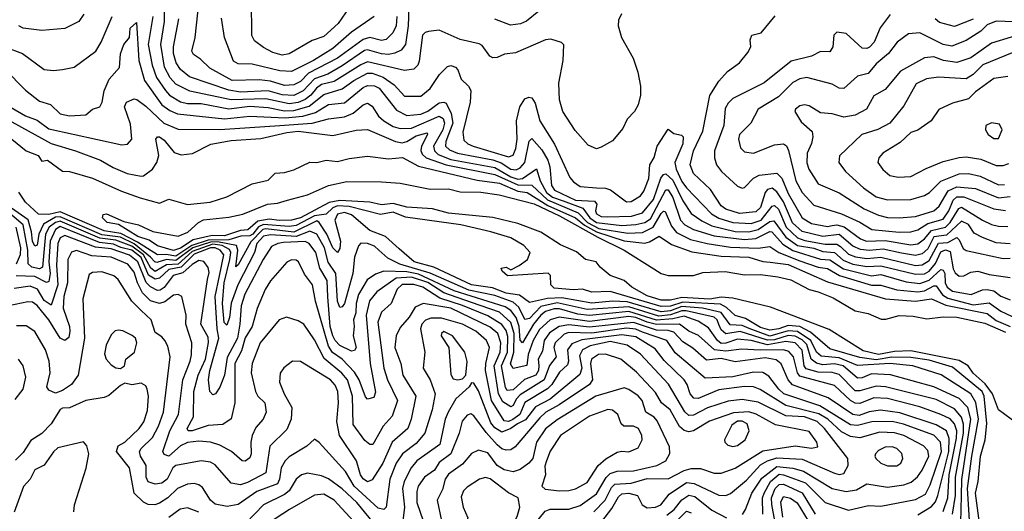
# Model space of a CAD drawing. Extents: x 1995148 to 2088947, y 769131 to 906009.
# Tile 253 of 256: x 2019659 to 2023920, y 843427 to 845552. Entities that reach past the tile are written whole.
import ezdxf

# ---------------------------------------------------------------- set-up
doc = ezdxf.new("R2010")
doc.units = 0

msp = doc.modelspace()

# ---------------------------------------------------------------- linework, layer by layer
at = {"layer": '0CON05XD'}
for points in [[(2022263, 845577), (2022250.7, 845549.3), (2022248.8, 845525), (2022264, 845475), (2022314.3, 845385), (2022334.5, 845324.5), (2022345.5, 845264.5), (2022345.5, 845225), (2022335, 845183.3), (2022319.2, 845155), (2022287.9, 845122.1), (2022269.1, 845080.9), (2022225, 845027.5), (2022175, 845000), (2022155, 844993.3), (2022119.5, 845009.5), (2022063.1, 845073.1), (2022010, 845155), (2021995.8, 845205), (2021992.1, 845277.9), (2022010.6, 845375), (2022013.3, 845443.3), (2022003.3, 845453.3), (2021957.8, 845467.8), (2021935, 845464.3), (2021805, 845408.1), (2021757.3, 845402.7), (2021725, 845388), (2021706.1, 845386.1), (2021693.4, 845393.4), (2021660, 845440), (2021647.8, 845447.8), (2021565, 845466.7), (2021475, 845507.1), (2021428.9, 845501.1), (2021413.3, 845496.7), (2021402.9, 845485), (2021387.8, 845372.2), (2021381.9, 845355), (2021365, 845338.1), (2021325, 845331.5), (2021165, 845369.2), (2021135, 845356.8), (2021020, 845285), (2020965, 845271.3), (2020943.9, 845256.1), (2020919, 845225), (2020895, 845206.4), (2020865, 845193.8), (2020825, 845187.6), (2020725, 845209.5), (2020575, 845205.2), (2020395, 845242.4), (2020335, 845273.3), (2020310.3, 845300.3), (2020286.5, 845346.5), (2020270.3, 845445), (2020286.4, 845543.6), (2020286.5, 845635)], [(2021291.1, 845565), (2021288, 845525), (2021274.5, 845495), (2021245, 845465.5), (2021225, 845462.1), (2021175, 845474.1), (2021145, 845466.4), (2021035, 845385.3), (2020909.6, 845320.4), (2020874.6, 845285), (2020845, 845270.8), (2020805, 845266.9), (2020745, 845286.2), (2020695, 845291.4), (2020579.4, 845289.4), (2020481.5, 845341.5), (2020441.5, 845381.5), (2020411.3, 845401.3), (2020404.4, 845415), (2020418.6, 845475), (2020436.2, 845635)], [(2021084.3, 845605), (2021037.8, 845535), (2020975, 845479.5), (2020925, 845461.1), (2020825, 845404.5), (2020795, 845398.5), (2020755, 845410.5), (2020715, 845432.2), (2020675, 845460), (2020663.2, 845483.2), (2020662.4, 845637.6)], [(2021342.9, 845605), (2021341, 845525), (2021328.8, 845445), (2021309.7, 845420.3), (2021283.2, 845406.7), (2021255, 845401.4), (2021225, 845403.4), (2021165, 845421.4), (2021150.9, 845419.1), (2021055, 845351.6), (2020993.1, 845316.9), (2020935, 845296.7), (2020885.9, 845244.1), (2020845, 845224.4), (2020795, 845226.3), (2020735, 845244.8), (2020615, 845238.7), (2020565, 845246.5), (2020394.8, 845304.8), (2020355, 845336.5), (2020335.9, 845365), (2020325.3, 845405), (2020325.3, 845435), (2020347.5, 845555)], [(2021905, 845588.6), (2021852, 845545), (2021826.9, 845533.1), (2021782.7, 845527.3), (2021714.6, 845554.6)], [(2019594.7, 845434.7), (2019672, 845405), (2019765, 845336), (2019805, 845332), (2019845, 845336.2), (2019895, 845346), (2019988.6, 845415), (2020012.5, 845455), (2020059.1, 845565)], [(2019936.2, 845575), (2019915, 845543.8), (2019855, 845514.2), (2019755, 845504.3), (2019674.6, 845514.6), (2019655, 845525.7)], [(2020236.1, 845565), (2020214.8, 845445), (2020232.6, 845355), (2020251.3, 845301.3), (2020289.7, 845245), (2020308.2, 845225), (2020355, 845196.5), (2020385, 845189.8), (2020445, 845189.5), (2020565, 845166.4), (2020655, 845177.2), (2020735, 845172.4), (2020805, 845157.8), (2020845, 845158.7), (2020911.9, 845178.1), (2020975, 845228.9), (2021055, 845252.5), (2021105, 845288.9), (2021165, 845320.2), (2021185, 845320.8), (2021232.7, 845302.7), (2021279.7, 845269.7), (2021325, 845220.9), (2021395, 845220.6), (2021435.3, 845254.7), (2021475.4, 845314.6), (2021510.9, 845349.1), (2021525, 845354), (2021545, 845346), (2021555.8, 845335), (2021570, 845295), (2021600.8, 845265), (2021610.8, 845245), (2021609.2, 845195), (2021576.2, 845065), (2021581.2, 845031.2), (2021598.1, 845015), (2021621.4, 845005), (2021775, 844959.4), (2021795, 844966.7), (2021806.9, 844995), (2021811.9, 845035), (2021809.7, 845115), (2021823.8, 845175), (2021845, 845209.2), (2021862.7, 845217.3), (2021875, 845214.2), (2021890.4, 845190.4), (2021910.4, 845115), (2021973.2, 845013.2), (2022040.2, 844870.2), (2022055, 844850.8), (2022085, 844830.6), (2022155, 844824.6), (2022193.8, 844823.8), (2022216.3, 844816.3), (2022285, 844764.4), (2022305, 844765.8), (2022345, 844790.6), (2022359.5, 844810.5), (2022382.1, 844865), (2022385.4, 844924.6), (2022405, 844956.7), (2022417.5, 845005), (2022465, 845078.8), (2022490.4, 845060.4), (2022522.7, 845052.7), (2022530.6, 845045), (2022528.8, 845015), (2022493.5, 844935), (2022500.5, 844905), (2022525, 844852.7), (2022545, 844824.6), (2022652.5, 844712.5), (2022685, 844693.9), (2022745, 844674.8), (2022825, 844670.4), (2022867.3, 844685), (2022915, 844745.5), (2022925, 844748.8), (2022942.3, 844732.3), (2022976.6, 844655), (2023025, 844608.8), (2023057.2, 844597.2), (2023145, 844581.8), (2023195, 844582), (2023211.4, 844571.4), (2023245, 844538), (2023276, 844526), (2023325, 844519), (2023385, 844524.8), (2023535, 844489.8), (2023565, 844492.3), (2023595, 844510.8), (2023634.9, 844585.1), (2023675, 844589), (2023715, 844609.6), (2023725, 844600.6), (2023742.5, 844562.5), (2023755, 844554.4), (2023915, 844519.6), (2023945, 844521.1)], [(2021193.8, 845565), (2021095, 845497.7), (2021015, 845427.8), (2020930, 845375), (2020835, 845327.6), (2020785, 845330.7), (2020665, 845359.2), (2020605, 845360.9), (2020585, 845371.9), (2020545.6, 845475), (2020532.1, 845557.9)], [(2023945, 844583.4), (2023885, 844587.5), (2023825, 844609.6), (2023789, 844629), (2023765, 844665.9), (2023735, 844680.3), (2023670.2, 844619.8), (2023615, 844612.6), (2023589, 844561), (2023565, 844539.8), (2023535, 844532.7), (2023475, 844542.7), (2023395, 844559.1), (2023335, 844553.4), (2023297.8, 844557.8), (2023265, 844573.3), (2023205, 844622.6), (2023135, 844615.2), (2023045, 844636.5), (2023003.1, 844673.1), (2022964, 844765), (2022935, 844807.7), (2022915, 844823.2), (2022895, 844817.1), (2022884.8, 844805.2), (2022865, 844740), (2022845, 844720.6), (2022774.4, 844714.4), (2022715, 844733.4), (2022695, 844746.7), (2022648, 844818), (2022575, 844886.9), (2022561.2, 844925), (2022574.6, 844985), (2022615, 845070), (2022646, 845224), (2022684.6, 845285.4), (2022722.6, 845327.4), (2022773.3, 845365), (2022810.5, 845409.5), (2022823.3, 845435), (2022820, 845465), (2022827.5, 845485), (2022867.5, 845495), (2022928.3, 845568.3)], [(2023425.4, 845574.6), (2023383, 845517), (2023356.8, 845455), (2023336.9, 845433.1), (2023325, 845426.7), (2023305, 845429.2), (2023235, 845492), (2023195, 845497.5), (2023182.9, 845485), (2023178, 845435), (2023165, 845413.3), (2023125, 845414.2), (2023085, 845393.5), (2022997.3, 845372.7), (2022880.9, 845279.1), (2022745, 845211.5), (2022725, 845191.4), (2022712.6, 845167.4), (2022706.2, 845095), (2022666.2, 844985), (2022665.5, 844955), (2022674.7, 844924.7), (2022695.6, 844895), (2022765, 844832.5), (2022785, 844823.8), (2022795, 844826.7), (2022834, 844866), (2022859.8, 844880.2), (2022935, 844888.5), (2022956.5, 844866.5), (2022985, 844800), (2023045.5, 844695), (2023085, 844670.9), (2023155, 844658.1), (2023175, 844661.4), (2023195.2, 844664.8), (2023227, 844657), (2023298.2, 844605), (2023324.1, 844594.1), (2023405, 844597.2), (2023515, 844578.4)], [(2023962, 845542), (2023884.8, 845545.2), (2023845, 845529.1), (2023817.6, 845502.4), (2023755, 845461.1), (2023692.5, 845437.5), (2023655, 845444.7), (2023555, 845494.2), (2023505, 845490.8), (2023455.6, 845454.4), (2023418.6, 845405), (2023365, 845361.1), (2023330.2, 845319.8), (2023285, 845306.9), (2023225, 845254.3), (2023205, 845255.8), (2023175, 845273.1), (2023065, 845302.2), (2023035, 845296.5), (2023005, 845280.8), (2022942.2, 845217.8), (2022854.3, 845165), (2022822.5, 845105), (2022773.5, 845055), (2022770, 845035), (2022778.1, 844998.1), (2022795, 844980), (2022835, 844974.4), (2022925, 845010.9), (2022965, 845015.6), (2022976.7, 845006.7), (2022986.6, 844986.6), (2023017.5, 844855), (2023045.5, 844805), (2023095, 844749.5), (2023215, 844712.2), (2023295, 844677.2), (2023346.2, 844645), (2023465, 844633.2)], [(2023785, 845553.6), (2023705, 845522.7), (2023640.1, 845540.1), (2023621.1, 845555)], [(2019595, 845338.5), (2019685, 845246.5), (2019745, 845199.4), (2019792, 845185), (2019835, 845144.4), (2019875, 845136.7), (2019945, 845140), (2019974.5, 845165.5), (2020005.4, 845174.6), (2020015.6, 845195), (2020025.5, 845244.5), (2020045.8, 845295), (2020090.8, 845345), (2020095.6, 845404.4), (2020109.5, 845445), (2020134.4, 845475), (2020137.8, 845515), (2020165, 845540), (2020174.6, 845375), (2020199.3, 845289.3), (2020273.7, 845183.7), (2020308.5, 845158.5), (2020342, 845145), (2020545, 845123), (2020655, 845134.2), (2020807.7, 845127.7), (2020885, 845135.2), (2020938.8, 845151.2), (2020995, 845184.7), (2021065, 845192.5), (2021145, 845259.1), (2021165, 845267.1), (2021195, 845265.8), (2021215.2, 845255.2), (2021290.1, 845160.1), (2021335, 845137.7), (2021395, 845143.3), (2021425, 845156.3), (2021475, 845192), (2021495, 845195.5), (2021505, 845190.6), (2021526.6, 845146.6), (2021533.4, 845105), (2021502.6, 845025), (2021502.2, 845005), (2021518.7, 844988.7), (2021554.3, 844975), (2021706.6, 844946.6), (2021742.6, 844932.6), (2021785, 844905.7), (2021807.8, 844902.2), (2021825, 844910.7), (2021845.8, 844935), (2021863.2, 845026.8), (2021875, 845038.6), (2021919.2, 844989.2), (2021944.7, 844945), (2021953.7, 844915), (2021961, 844835), (2021972.8, 844815), (2022065, 844771.7), (2022146.9, 844766.9), (2022156.2, 844755), (2022150.6, 844725), (2022155, 844712.1), (2022175, 844700.7), (2022200.9, 844699.1), (2022307, 844703), (2022355, 844717.2), (2022401.7, 844775), (2022433.1, 844866.9), (2022445, 844882.5), (2022455, 844885.5), (2022485, 844857.6), (2022528.3, 844768.3), (2022564.4, 844714.4), (2022611.7, 844681.7), (2022655, 844661.3), (2022755, 844635.9), (2022815, 844635.2), (2022855, 844645.5), (2022905, 844679.1), (2022922.2, 844682.2), (2022975, 844611.5), (2023025, 844576.1), (2023095, 844563.6), (2023135, 844549.5), (2023185, 844545.2), (2023222.4, 844512.4), (2023265, 844495.5), (2023325, 844484.5), (2023385, 844487.2), (2023535, 844451.3), (2023575, 844453.5), (2023595, 844464.8), (2023622.1, 844497.9), (2023645, 844548.6), (2023665, 844557.6), (2023685, 844550), (2023699.1, 844475), (2023707.1, 844457.1), (2023725, 844443.1), (2023745, 844444.4), (2023775, 844460.9), (2023805, 844465.4), (2023855, 844450.8), (2023945, 844437.3)], [(2024035, 845502.5), (2023865, 845450.7), (2023775, 845387.3), (2023715, 845366.2), (2023656.2, 845375), (2023615, 845390.9), (2023575, 845386.2), (2023470.7, 845329.3), (2023405, 845250), (2023355, 845222.5), (2023324.2, 845165), (2023275, 845138.8), (2023225, 845130.9), (2023175, 845144.4), (2023125, 845149.2), (2023075, 845178.8), (2023055, 845183.3), (2023035, 845178.8), (2023016.7, 845165), (2023013.3, 845155), (2023040.5, 845110.5), (2023088.5, 845068.5), (2023091.5, 845045), (2023085, 845016.7), (2023066.2, 844975), (2023065, 844932.5), (2023074.5, 844905), (2023115, 844841.9), (2023205, 844803.1), (2023313.8, 844733.8), (2023375, 844706.2), (2023415, 844696.2), (2023465, 844694.6)], [(2023985, 845421.4), (2023826.4, 845356.4), (2023785, 845314.6), (2023755, 845296.2), (2023635, 845302.9), (2023583.7, 845296.3), (2023538, 845275), (2023485, 845179.2), (2023424.3, 845105), (2023372.6, 845077.4), (2023302.9, 845055), (2023206.4, 844963.6), (2023203.8, 844935), (2023233.3, 844895), (2023310.8, 844825), (2023365, 844785.5), (2023415, 844773.2)], [(2023935, 845305.7), (2023875, 845297.1), (2023795, 845240), (2023765, 845209.5), (2023695, 845191.1), (2023637, 845163), (2023604, 845115), (2023545.4, 845074.6), (2023515, 845064.4), (2023469.8, 845020.2), (2023394, 844975), (2023377.5, 844955), (2023372.5, 844935), (2023393.7, 844903.7), (2023425, 844878.6), (2023460.3, 844870.3)], [(2019622.3, 845172.3), (2019685, 845136.2), (2019735, 845117.1), (2019785, 845080), (2020101.3, 845011.3), (2020126.2, 845013.8), (2020144.3, 845035), (2020139.5, 845099.5), (2020112.5, 845175), (2020121.1, 845195), (2020155, 845209.2), (2020166.7, 845206.7), (2020205, 845177.7), (2020282.7, 845105), (2020345, 845078.5), (2020525, 845077.7), (2020785, 845094.5), (2020925.5, 845104.5), (2020995, 845123.5), (2021065, 845131.8), (2021102.4, 845147.6), (2021145, 845184.3), (2021165, 845191.4), (2021185, 845177.5), (2021212.1, 845135), (2021234.4, 845114.4), (2021275, 845090.4), (2021305, 845080.9), (2021355, 845083.4), (2021475, 845135.2), (2021491.4, 845125), (2021498.1, 845105), (2021490.6, 845075), (2021450, 845005), (2021454.1, 844985), (2021469.7, 844969.7), (2021525, 844947.9), (2021715, 844913), (2021785, 844872.2), (2021815, 844862.4), (2021835, 844865.6), (2021895, 844907.1), (2021910.9, 844855), (2021939.5, 844805), (2021965, 844785.1), (2022011.2, 844768.8), (2022096.4, 844736.4), (2022125.8, 844695), (2022155, 844675.6), (2022265, 844662.7), (2022325, 844666.3), (2022364.6, 844675.4), (2022388.9, 844691.1), (2022455, 844815.6), (2022465, 844816.5), (2022485, 844782.5), (2022518.1, 844685), (2022537.1, 844665), (2022575, 844645.3), (2022665, 844617.2), (2022795, 844601.6), (2022845, 844605.2), (2022905, 844635.7), (2022914.3, 844634.3), (2022961.3, 844581.3), (2023004.3, 844554.3), (2023125, 844517.3), (2023165, 844514.4), (2023224.4, 844474.4), (2023345, 844445.2), (2023385, 844449.8), (2023495, 844418.8), (2023555, 844411), (2023595, 844425.9), (2023645, 844472), (2023655, 844469.2), (2023663.1, 844455), (2023664.4, 844415), (2023672.4, 844395), (2023695, 844378.4), (2023775.9, 844364.1), (2023825, 844384.6), (2023845, 844385.9), (2023875, 844379.3), (2023905, 844356.4), (2023945, 844340.5)], [(2019625, 845110.8), (2019795, 845016.7), (2019900.8, 844985), (2020009.2, 844945), (2020063.3, 844913.3), (2020125, 844887.5), (2020184.3, 844875.7), (2020195, 844877.5), (2020233.9, 844906.1), (2020252.7, 844935), (2020260.9, 844965), (2020248, 845035), (2020255, 845046), (2020265, 845045.6), (2020285, 845031.4), (2020327.8, 844977.8), (2020358, 844968), (2020406.7, 844973.3), (2020486, 845014), (2020575, 845029.3), (2020702.4, 845037.6), (2020815, 845064.8), (2020865, 845069.4), (2021015, 845051.5), (2021115, 845073.5), (2021165, 845077.3), (2021285, 845025.3), (2021315, 845019.7), (2021335, 845024.7), (2021375, 845049.8), (2021423, 845063), (2021424, 845055), (2021398.2, 845005), (2021395.8, 844985.8), (2021400.9, 844970.9), (2021418.5, 844955), (2021505, 844924.3), (2021715, 844883), (2021815, 844837.7), (2021875, 844836.1), (2021943.2, 844773.2), (2022076.3, 844716.3), (2022116.7, 844675), (2022165, 844649.6), (2022290.9, 844629.1), (2022355, 844632.4), (2022400.5, 844655), (2022435, 844713.8), (2022445, 844723.8), (2022453, 844723), (2022479.6, 844659.6), (2022501.9, 844631.9), (2022562.1, 844602.1), (2022634.5, 844584.5), (2022735, 844569), (2022855, 844564.3), (2022905, 844570.9), (2022944.8, 844544.8), (2023035, 844509.8), (2023115, 844482.4), (2023155, 844476.1), (2023206.2, 844446.2), (2023345, 844404.3), (2023385, 844403.7), (2023454.4, 844384.4), (2023545, 844375.2), (2023575, 844379.3), (2023615, 844401.9), (2023625, 844400.8), (2023652.5, 844362.5), (2023675, 844347.8), (2023785, 844319.7), (2023855, 844327.5), (2023905, 844291.2), (2024025, 844236.2)], [(2023875, 845038), (2023895, 845038.8), (2023910.8, 845075), (2023899.5, 845099.5), (2023865, 845106), (2023840, 845095), (2023838, 845075), (2023850, 845055), (2023875, 845038)], [(2019625, 845035.7), (2019687.5, 844985), (2019740, 844965), (2019755, 844940), (2019780, 844945), (2019845, 844897.5), (2019875, 844896.2), (2019975, 844866.9), (2020100.3, 844810.3), (2020181.1, 844781.1), (2020265, 844758), (2020305, 844775.6), (2020385, 844752.7), (2020483.4, 844763.4), (2020555, 844785.4), (2020665, 844841.9), (2020735, 844858.6), (2020765, 844888.6), (2020805, 844890.8), (2020845, 844902), (2020915, 844936.2), (2020945, 844934), (2020985, 844944), (2021035, 844938.6), (2021085, 844952), (2021165, 844961.4), (2021255, 844950.6), (2021315.5, 844955.5), (2021385, 844918.2), (2021638.5, 844858.5), (2021735, 844845.2), (2021815, 844811), (2021855, 844804.4), (2021945, 844748.9), (2022065, 844695.7), (2022103.9, 844663.9), (2022155, 844634.2), (2022275, 844595.6), (2022365, 844586), (2022385, 844591.2), (2022426.2, 844616.2), (2022480, 844580), (2022567.6, 844547.6), (2022695, 844530), (2022815, 844524.7), (2022875, 844506), (2022906, 844504), (2022985, 844493.3), (2023155, 844418.7), (2023405.6, 844345.6), (2023535, 844335.7), (2023605, 844344.7), (2023667.1, 844317.1), (2023845, 844282.3), (2023885, 844252.1), (2023944.9, 844224.9)], [(2023460.3, 844870.3), (2023515, 844873.3), (2023581.1, 844908.9), (2023655, 844938.8), (2023725, 844956.2), (2023755, 844959.1), (2023818.8, 844948.8), (2023885, 844921.2), (2023915, 844920.8), (2023939.6, 844930.4)], [(2023415, 844773.2), (2023515, 844774.6), (2023575, 844791.8), (2023595.8, 844804.2), (2023645.7, 844854.3), (2023724.2, 844885.8), (2023765, 844887.2), (2023815, 844876), (2023895, 844838.2), (2023920.5, 844839.5)], [(2023977.5, 843805), (2023894.7, 843864.7), (2023869, 843935), (2023837.1, 843977.1), (2023785, 844024), (2023762.9, 844055), (2023725, 844079.1), (2023515, 844120.5), (2023445, 844116.9), (2023375, 844105.2), (2023309.8, 844119.8), (2023162.6, 844212.6), (2022908.8, 844308.8), (2022745, 844347.4), (2022695, 844352.3), (2022645, 844344.4), (2022525, 844350.5), (2022475, 844338.7), (2022435, 844339.7), (2022375, 844357.8), (2022308.2, 844395), (2022275, 844424.1), (2022215, 844445.8), (2022171.7, 844481.7), (2022153.3, 844505), (2022107.1, 844515), (2022069, 844549), (2021998.8, 844578.8), (2021915, 844633.2), (2021815, 844671), (2021706.1, 844696.1), (2021515, 844716), (2021445, 844733.7), (2021335, 844741), (2021275, 844756.7), (2021225, 844751.1), (2021175, 844762.9), (2021045, 844769.8), (2020999, 844761), (2020874.3, 844695), (2020835, 844685.7), (2020783.3, 844683.3), (2020739.4, 844689.4), (2020689.1, 844680.9), (2020646.8, 844643.2), (2020615, 844640.5), (2020545, 844617.9), (2020491.7, 844618.3), (2020410.4, 844599.6), (2020355, 844564.5), (2020325, 844553.8), (2020255, 844574.7), (2020219.1, 844599.1), (2020171.1, 844615), (2020087.1, 844667.1), (2020037.5, 844675), (2020017.5, 844695), (2020020.7, 844709.3), (2020035, 844712.5), (2020109.7, 844679.7), (2020173.3, 844665), (2020235, 844636.7), (2020345, 844615.4), (2020386.8, 844633.2), (2020432.9, 844675), (2020455, 844687.1), (2020565, 844697.9), (2020625, 844710.5), (2020731.2, 844755), (2020775, 844759.3), (2020818, 844772), (2020905, 844794.6), (2020996, 844835), (2021075, 844852.4), (2021225, 844851.4), (2021305.3, 844844.7), (2021435, 844818.6), (2021515, 844820.2), (2021565, 844807.5), (2021655, 844806.5), (2021733.8, 844795), (2021885, 844755.7), (2021995, 844704.5), (2022161.1, 844611.1), (2022275, 844554.8), (2022403.1, 844475), (2022435.7, 844455), (2022465, 844446.7), (2022575, 844446.7), (2022615, 844458.5), (2022712.7, 844462.7), (2022795, 844449), (2022865, 844450.4), (2022940.2, 844440.2), (2022996.6, 844426.6), (2023075, 844385.6), (2023115, 844376), (2023178.8, 844348.8), (2023275, 844293.3), (2023331.3, 844281.3), (2023387, 844257), (2023407, 844257), (2023465, 844273.1), (2023525, 844270.6), (2023585, 844258.6), (2023655, 844267.3), (2023713.9, 844266.1), (2023835, 844240.3), (2023925, 844201.6)], [(2023465, 844694.6), (2023535, 844701.3), (2023615, 844725.4), (2023638.5, 844745), (2023677.5, 844812.5), (2023715, 844828.6), (2023795, 844822.6), (2023895, 844781.7), (2023945, 844787.4)], [(2023812.6, 843375), (2023795.2, 843505), (2023806.5, 843555), (2023816.4, 843665), (2023836.6, 843735), (2023843.9, 843806.1), (2023832.3, 843925), (2023824.3, 843945), (2023695, 844050), (2023595, 844079.9), (2023515, 844091.5), (2023432.7, 844092.7), (2023365, 844081), (2023295, 844092), (2023165, 844128.9), (2023080.6, 844200.6), (2023035, 844226), (2022985, 844230.1), (2022943.5, 844215), (2022905, 844209.2), (2022865, 844221.6), (2022800.2, 844260.2), (2022755, 844273.3), (2022718, 844308), (2022692.3, 844322.3), (2022529.1, 844331), (2022475, 844313.4), (2022435, 844311.9), (2022215, 844377.5), (2022135, 844374.6), (2022095, 844387.5), (2022055.4, 844384.6), (2021971.8, 844391.8), (2021958.1, 844405), (2021956, 844446), (2021946.4, 844456.4), (2021770, 844445), (2021747.5, 844465), (2021742.5, 844477.5), (2021765, 844482.5), (2021785, 844470), (2021821.2, 844488.8), (2021856, 844515), (2021868, 844545), (2021841.2, 844575), (2021785, 844608.6), (2021697.5, 844635), (2021567.5, 844665), (2021328.2, 844698.2), (2021275, 844719.1), (2021220, 844710), (2021085, 844744), (2021035, 844746.4), (2021015, 844738.7), (2020985, 844711.7), (2020935, 844703.9), (2020855, 844661.9), (2020825, 844657.1), (2020715, 844666.3), (2020693.4, 844656.6), (2020667.6, 844625), (2020655, 844618), (2020616.2, 844616.2), (2020565, 844600.6), (2020475, 844598.4), (2020403.9, 844576.1), (2020335, 844529.3), (2020292.9, 844537.1), (2020255, 844535.5), (2020169.5, 844589.5), (2020097.3, 844627.3), (2020025, 844639.2), (2019835, 844721.1), (2019785, 844710), (2019741.2, 844711.2), (2019685, 844763.5), (2019655, 844805.8)], [(2023465, 844633.2), (2023515, 844634.7), (2023545, 844642.8), (2023588.8, 844671.2), (2023655, 844689.8), (2023679.4, 844725), (2023698.2, 844771.8), (2023715, 844785.6), (2023745, 844785.6), (2023873.9, 844733.9), (2023925, 844726.6)], [(2023732, 843378), (2023734.1, 843494.1), (2023735.9, 843564.1), (2023774.5, 843824.5), (2023762.7, 843875), (2023725, 843914.1), (2023615, 843964.7), (2023426.9, 844016.9), (2023345, 844021.6), (2023305, 844004.1), (2023285, 844001.8), (2023222.7, 844055), (2023185, 844064.2), (2023135, 844060.2), (2023107.3, 844067.3), (2023083.8, 844083.8), (2023065, 844147.6), (2023045, 844167.4), (2023015, 844183.6), (2022985, 844186.2), (2022925, 844168.2), (2022895, 844166.2), (2022776.6, 844203.4), (2022715, 844194.3), (2022695, 844210.6), (2022684.9, 844234.9), (2022677.1, 844255), (2022665, 844265.6), (2022542.9, 844292.9), (2022525, 844292.8), (2022475, 844275.3), (2022425, 844270.3), (2022295, 844310.6), (2022115, 844298.9), (2021985, 844327.8), (2021915, 844311.9), (2021865, 844260.7), (2021845.8, 844255.8), (2021819.1, 844309.1), (2021795, 844330.6), (2021715, 844359.3), (2021603.3, 844383.3), (2021435, 844456), (2021304.3, 844494.3), (2021251.6, 844521.6), (2021213.3, 844555), (2021195, 844572.5), (2021165, 844584.5), (2021135, 844586), (2021125.6, 844574.4), (2021108.8, 844525), (2021100.5, 844455), (2021065.2, 844324.8), (2021055, 844310), (2021045, 844308), (2021034.8, 844334.8), (2021027, 844455), (2020993.9, 844503.9), (2020978.3, 844565), (2020944.5, 844624.5), (2020915, 844637.2), (2020855, 844614), (2020745, 844621.9), (2020715, 844616.6), (2020685.7, 844585), (2020674.8, 844545), (2020603.8, 844406.2), (2020574.1, 844325.9), (2020567.9, 844265), (2020555, 844231.2), (2020543.4, 844243.4), (2020537.1, 844325), (2020544.3, 844415), (2020568.8, 844515), (2020573.1, 844545), (2020567.7, 844557.7), (2020535.2, 844575.2), (2020495, 844581), (2020405, 844550.2), (2020345.1, 844494.9), (2020295, 844491.4), (2020245, 844463.4), (2020227.3, 844477.3), (2020195.1, 844535), (2020145, 844573.1), (2020075, 844598.7), (2020006.8, 844606.8), (2019835, 844680.4), (2019815, 844675.3), (2019787.4, 844655), (2019770.7, 844625), (2019757.9, 844482.1), (2019745.2, 844474.8), (2019711.3, 844481.3), (2019696, 844496), (2019695.1, 844555), (2019674.5, 844665), (2019555.5, 844765)], [(2023771, 843365), (2023760.8, 843525), (2023778.7, 843665), (2023808.3, 843825), (2023797.1, 843897.1), (2023774.6, 843935), (2023646.4, 844016.4), (2023524, 844055), (2023425, 844065.8), (2023285, 844056.3), (2023205, 844090.4), (2023128, 844098), (2023107.5, 844115), (2023082.5, 844165), (2023025, 844203.5), (2022985, 844207.4), (2022905, 844184), (2022816.4, 844216.4), (2022785, 844230), (2022733.1, 844233.1), (2022695, 844286.7), (2022614.5, 844304.5), (2022525, 844312.5), (2022475, 844293.1), (2022435, 844288.6), (2022288.2, 844331.8), (2022224.8, 844335.2), (2022135, 844326.6), (2022005, 844349.7), (2021943.2, 844346.8), (2021865, 844329.6), (2021821.6, 844361.6), (2021765, 844370.2), (2021705, 844392.8), (2021613.9, 844406.1), (2021451.3, 844481.3), (2021365.6, 844505), (2021300.7, 844560.7), (2021241.9, 844615), (2021175, 844639.8), (2021095, 844708.8), (2021065, 844718.4), (2021035, 844710.8), (2021022.9, 844685), (2021047.3, 844595), (2021045, 844563.3), (2021035, 844546), (2021015, 844565.6), (2020988.1, 844625), (2020955.1, 844675.1), (2020945, 844681.7), (2020845, 844632.7), (2020725, 844647.9), (2020711.9, 844645), (2020658.9, 844591.1), (2020605, 844491.9), (2020595, 844483.8), (2020602.7, 844555), (2020598.1, 844575), (2020515, 844592), (2020485, 844589.7), (2020407.9, 844565), (2020335, 844510.7), (2020294.9, 844515.1), (2020252.9, 844502.9), (2020244.4, 844504.4), (2020225.7, 844525.7), (2020155, 844582.7), (2020095, 844611.1), (2020015, 844622.2), (2019835, 844700.2), (2019815, 844698.1), (2019762.6, 844667.4), (2019742.7, 844625), (2019735, 844577.5), (2019725, 844573.1), (2019714.1, 844595), (2019710.8, 844635), (2019696.5, 844686.5), (2019595, 844757.3)], [(2023515, 844578.4), (2023545, 844583.1), (2023575, 844604.7), (2023605, 844640.6), (2023665.8, 844654.2), (2023685.5, 844675), (2023723.7, 844736.3), (2023735, 844741.9), (2023824.8, 844684.8), (2023865, 844666.8), (2023895, 844658.9), (2023935, 844658.2)], [(2023696, 843415), (2023708.9, 843495), (2023708.4, 843575), (2023743.8, 843765), (2023744, 843804), (2023734, 843834), (2023705, 843869.4), (2023625, 843910.2), (2023405.3, 843965.3), (2023365, 843968.3), (2023295, 843947.5), (2023275, 843948), (2023205, 844018.6), (2023175, 844026.1), (2023115, 844028.5), (2023062.4, 844042.4), (2023054.2, 844055), (2023045, 844123.5), (2023014.6, 844155), (2022975, 844160.7), (2022895, 844146.6), (2022825, 844165.7), (2022765, 844171.3), (2022715, 844153.4), (2022695, 844152.6), (2022678.1, 844165), (2022639.3, 844219.3), (2022595, 844248.5), (2022535, 844270), (2022485, 844258.6), (2022415, 844253.1), (2022295, 844290.6), (2022125, 844272.4), (2022075, 844279.5), (2021995, 844301.6), (2021971.8, 844301.8), (2021935, 844290.7), (2021915, 844274.7), (2021882.2, 844235), (2021835, 844155.5), (2021825, 844166.2), (2021819.9, 844225), (2021808.1, 844265), (2021785, 844294.8), (2021760.6, 844310.6), (2021539.9, 844379.9), (2021385, 844451.1), (2021335, 844461.8), (2021234.7, 844465.3), (2021198.5, 844451.5), (2021163.3, 844426.7), (2021125.8, 844364.2), (2021115.3, 844325), (2021113.4, 844285), (2021103.1, 844255), (2021106.6, 844225), (2021101.8, 844185), (2021115.4, 844134.6), (2021107.5, 844122.5), (2021095, 844118.9), (2021045, 844143.9), (2021025, 844164.6), (2021015, 844185.5), (2021003.3, 844225), (2020993.4, 844353.4), (2020989.2, 844425), (2020958.2, 844478.2), (2020941.2, 844545), (2020911.5, 844585), (2020895, 844592.8), (2020801.4, 844588.6), (2020775.7, 844584.3), (2020749.1, 844570.9), (2020712.5, 844515), (2020634.1, 844365), (2020617.6, 844315), (2020612.6, 844235), (2020601.2, 844175), (2020557.8, 844092.2), (2020545.3, 844015), (2020525, 843963.8), (2020506, 843935), (2020495, 843930), (2020482.5, 843945), (2020476.2, 843995), (2020482, 844035), (2020521.7, 844175), (2020513.4, 844215), (2020505.5, 844354.5), (2020523.9, 844445), (2020542.7, 844535), (2020526.4, 844555), (2020505.7, 844565.7), (2020485, 844565.1), (2020415, 844537.5), (2020357.9, 844482.1), (2020305, 844472.6), (2020265, 844434.8), (2020245, 844430.8), (2020217.4, 844447.4), (2020185, 844523.2), (2020145, 844555.5), (2020096.9, 844566.9), (2020065, 844581.8), (2020005, 844588.9), (2019835, 844657.1), (2019814.1, 844645), (2019791.9, 844595), (2019786, 844505), (2019791.3, 844455), (2019785, 844420), (2019775, 844415.4), (2019725, 844441.9), (2019644.1, 844444.1)], [(2019645, 844497.1), (2019662.8, 844537.2), (2019664.5, 844565), (2019644.5, 844655)], [(2023655, 843426.4), (2023675.5, 843485), (2023680.7, 843585), (2023713.5, 843743.5), (2023714.5, 843775), (2023705, 843805.4), (2023685, 843825.9), (2023645, 843845.9), (2023555, 843878.1), (2023414.4, 843914.4), (2023355, 843917.4), (2023295, 843892.5), (2023275, 843893.9), (2023255, 843905.3), (2023185, 843970.6), (2023035, 844010.8), (2023025.2, 844025.2), (2023007.5, 844095), (2022987.8, 844117.8), (2022964.8, 844124.8), (2022863.9, 844123.9), (2022782.6, 844127.4), (2022715, 844119.2), (2022665.2, 844125.2), (2022596.8, 844186.8), (2022555.3, 844205.3), (2022515, 844235.9), (2022415, 844234.7), (2022375, 844243.6), (2022325, 844265.1), (2022295, 844269), (2022125, 844247.3), (2021994.4, 844265.6), (2021955, 844254.7), (2021907.9, 844212.1), (2021881.5, 844165), (2021859.3, 844105), (2021853.4, 844056.6), (2021795, 844044.5), (2021783.8, 844063.8), (2021797.6, 844115), (2021798.3, 844195), (2021785, 844243.5), (2021735, 844287.1), (2021615, 844329.3), (2021495, 844371.1), (2021425.1, 844415.1), (2021355, 844439.1), (2021287.7, 844435), (2021204.4, 844375.6), (2021173.1, 844336.9), (2021158.4, 844275), (2021176.1, 844065), (2021198.3, 843941.7), (2021191.4, 843918.6), (2021165, 843911.2), (2021155, 843921.2), (2021128.1, 843995), (2021108.4, 844028.4), (2021055, 844084.1), (2021013.4, 844113.5), (2020995, 844140.8), (2020938.8, 844335), (2020926.2, 844405), (2020891.7, 844451.7), (2020865.4, 844505.4), (2020855, 844512.9), (2020835.8, 844514.2), (2020815, 844504), (2020745, 844422.5), (2020722.1, 844385), (2020687.1, 844302.9), (2020665.3, 844225), (2020635, 844177.1), (2020619.5, 844120.5), (2020590.2, 844065), (2020590.5, 843895), (2020575, 843826.2), (2020538.3, 843801.7), (2020475, 843798.1), (2020405, 843774.2), (2020388.8, 843775), (2020383.8, 843785), (2020410.9, 843835), (2020412.7, 843945), (2020431.9, 844015), (2020462.9, 844085), (2020476.6, 844156.6), (2020475, 844180), (2020443.4, 844235), (2020471.7, 844428.3), (2020478.8, 844458.8), (2020475, 844481.2), (2020456.1, 844506.1), (2020435, 844510.4), (2020405, 844494.1), (2020365, 844457.7), (2020323.9, 844446.1), (2020285, 844394.2), (2020267.9, 844382.1), (2020255, 844381.6), (2020225, 844396.8), (2020206, 844416), (2020170.5, 844505), (2020133.9, 844533.9), (2020055, 844561.8), (2019987.9, 844567.9), (2019855, 844619.3), (2019835, 844608.9), (2019824.8, 844585), (2019819, 844491), (2019824.8, 844405), (2019795, 844318.2), (2019765, 844337.6), (2019736.7, 844386.7), (2019705, 844400.5), (2019635, 844390)], [(2023545, 843410.9), (2023605, 843446.9), (2023621.9, 843468.1), (2023632.9, 843495), (2023679.1, 843685), (2023681, 843741), (2023670.3, 843775), (2023625, 843800.2), (2023467.4, 843852.6), (2023384.1, 843864.1), (2023335, 843856.8), (2023291.5, 843841.5), (2023265, 843845.3), (2023157.3, 843917.3), (2023003.3, 843973.3), (2022985.3, 843995), (2022955, 844064.4), (2022932, 844082), (2022885, 844089.6), (2022755, 844072.8), (2022695, 844087.5), (2022630.5, 844080.5), (2022572.4, 844132.4), (2022528.8, 844158.8), (2022490.4, 844200.4), (2022465, 844207.6), (2022415, 844209.1), (2022315, 844243.5), (2022125, 844222.3), (2022035, 844233), (2021993.8, 844226.2), (2021952.4, 844197.6), (2021929, 844165), (2021921.5, 844118.5), (2021903.2, 844085), (2021906.4, 844056.4), (2021904.3, 844035), (2021893.2, 844015), (2021844.2, 843995.8), (2021795, 843952.3), (2021768.8, 843948.8), (2021761.4, 843961.4), (2021744.8, 844055), (2021770.4, 844115), (2021771.7, 844181.7), (2021765, 844208.5), (2021745, 844234.2), (2021685, 844271.5), (2021575, 844316.2), (2021477.6, 844347.6), (2021404.4, 844395), (2021365, 844406.7), (2021315, 844407.3), (2021293.1, 844386.9), (2021266.7, 844325), (2021225, 844288), (2021209.3, 844245), (2021235.4, 844045), (2021251.5, 843995), (2021293.6, 843905), (2021271.6, 843838.4), (2021232.7, 843795), (2021188, 843715), (2021175, 843715.6), (2021152.9, 843732.9), (2021101.7, 843801.7), (2021098.8, 843925), (2021078.1, 843995), (2021053.8, 844023.8), (2020976.7, 844086.7), (2020935, 844168.6), (2020888.6, 844235), (2020865, 844250), (2020814.3, 844265.7), (2020782, 844255), (2020700.5, 844155), (2020664.6, 844065), (2020660.8, 844025), (2020680, 843945), (2020690, 843925), (2020720, 843895), (2020725.5, 843855), (2020712.2, 843825), (2020680.8, 843789.2), (2020665.9, 843754.1), (2020659.6, 843725), (2020661.5, 843675), (2020655, 843658), (2020635, 843642.9), (2020622.5, 843645), (2020576, 843685), (2020525, 843712.9), (2020484.7, 843725.3), (2020435, 843730.5), (2020385, 843723.5), (2020355, 843709.3), (2020305, 843665.8), (2020285, 843672.1), (2020278.2, 843685), (2020309.7, 843775), (2020346.9, 843845), (2020364.6, 843995), (2020397.5, 844075), (2020402.8, 844102.8), (2020403.8, 844155), (2020378.5, 844235), (2020380, 844275), (2020361.2, 844355), (2020345, 844364), (2020325, 844361.4), (2020287.4, 844332.6), (2020265, 844325.4), (2020225, 844336.7), (2020191.4, 844371.4), (2020168.5, 844415), (2020155, 844460.5), (2020127.7, 844495), (2020055, 844524.7), (2019971.6, 844531.6), (2019905, 844554.5), (2019883.3, 844546.7), (2019868, 844515), (2019866.2, 844415), (2019850.5, 844355), (2019848, 844305), (2019875, 844226.2), (2019876.8, 844205), (2019871.4, 844178.6), (2019855, 844165.7), (2019835, 844175.6), (2019785.4, 844255), (2019735, 844316.8), (2019715, 844330.8), (2019695, 844332.1), (2019612, 844315)], [(2022874.8, 843415), (2022873.5, 843485), (2022880.2, 843505), (2022908.1, 843555), (2022945, 843586.7), (2022965, 843584.8), (2023059.6, 843549.6), (2023144.3, 843464.3), (2023245, 843431.2), (2023332.1, 843452.1), (2023385, 843449.1), (2023535, 843478.5), (2023578.5, 843501.5), (2023599, 843541), (2023647.8, 843685), (2023644.2, 843725), (2023615, 843755.3), (2023483.8, 843803.8), (2023435, 843814.3), (2023346.9, 843813.1), (2023285, 843797.4), (2023255, 843801.1), (2023122, 843882), (2022966.4, 843935), (2022944, 843955), (2022901.5, 844011.5), (2022875, 844027.1), (2022835, 844028.7), (2022745, 844008.6), (2022625, 844001.8), (2022495, 844112.3), (2022460, 844165), (2022355, 844200.8), (2022325, 844213.6), (2022285, 844217.8), (2022135, 844197.4), (2022035, 844199), (2022015, 844193.1), (2021975.9, 844155), (2021970.3, 844135), (2021980, 844095), (2021952.5, 844057.5), (2021929.3, 843995), (2021825, 843929.6), (2021808.1, 843911.9), (2021795, 843884.3), (2021785, 843878.2), (2021750.5, 843900.5), (2021731.4, 843935), (2021712.3, 844055), (2021738.9, 844115), (2021742, 844155), (2021728.1, 844195), (2021695, 844222.5), (2021525, 844304.8), (2021405, 844324.7), (2021370.7, 844309.3), (2021345, 844265.6), (2021305, 844220.8), (2021287.9, 844185), (2021282.5, 844135), (2021308.5, 844065), (2021317.5, 844015), (2021373.6, 843925), (2021353.1, 843825), (2021338.5, 843785), (2021270.9, 843725), (2021231.4, 843635), (2021185, 843562.5), (2021165, 843554.5), (2021145, 843566.9), (2021134.1, 843585), (2021116.2, 843645), (2021043.8, 843755), (2021031.5, 843815), (2021039.3, 843895), (2021035.4, 843945), (2021025, 843971.4), (2021004.3, 843995), (2020875, 844074), (2020840, 844075), (2020802.4, 844047.6), (2020786.4, 844023.6), (2020783.6, 843985), (2020803.3, 843935), (2020836.9, 843875), (2020834.5, 843825.5), (2020815, 843780), (2020742, 843708), (2020725, 843593.1), (2020645, 843551.9), (2020615, 843541.8), (2020575, 843548.9), (2020505, 843627.8), (2020485, 843638.9), (2020445, 843645.5), (2020335, 843624.4), (2020322.7, 843615), (2020297.3, 843565), (2020275, 843548.7), (2020245, 843543.9), (2020215, 843554.5), (2020206.9, 843575), (2020207.1, 843625), (2020182.3, 843665), (2020177.9, 843685), (2020185, 843698.9), (2020234.4, 843745.6), (2020260.6, 843795), (2020281.3, 843855), (2020310, 844095), (2020300.3, 844140.3), (2020288, 844165), (2020275, 844181.2), (2020245, 844200), (2020228.8, 844255), (2020184.8, 844294.8), (2020145.3, 844335.3), (2020085, 844428), (2020066, 844445), (2020015, 844462.2), (2019975, 844458.6), (2019960.3, 844449.7), (2019932.9, 844345), (2019940.3, 844175), (2019911.9, 844015), (2019884, 843975), (2019845, 843948.5), (2019815, 843936.7), (2019785, 843950.6), (2019777.5, 843965), (2019791.5, 844025), (2019787.5, 844075), (2019770.5, 844125), (2019725, 844204.3), (2019687.9, 844227.9), (2019645, 844227.8)], [(2022786.5, 843413.5), (2022800.5, 843435), (2022827.2, 843505), (2022870.6, 843569.4), (2022935, 843620.7), (2023005, 843612.6), (2023050.5, 843600.5), (2023175, 843526), (2023235, 843511.8), (2023280.9, 843519.1), (2023325, 843545.5), (2023415, 843531.5), (2023485, 843541.5), (2023516.8, 843553.2), (2023544.7, 843575.3), (2023565, 843604.3), (2023592.9, 843665), (2023589.5, 843689.5), (2023570.3, 843710.3), (2023485.6, 843755), (2023445, 843766.2), (2023381.8, 843768.2), (2023295, 843744.6), (2023255, 843750.7), (2023215, 843770), (2023155.8, 843825), (2023117.4, 843847.4), (2022975, 843884.8), (2022863.1, 843953.1), (2022834.3, 843964.2), (2022795, 843965.7), (2022685, 843951.2), (2022595, 843914.1), (2022575.8, 843915.8), (2022560, 843935), (2022547.5, 843975), (2022534.5, 843995), (2022448.2, 844078.2), (2022409.1, 844129.1), (2022325, 844180.2), (2022265, 844189.3), (2022092.3, 844167.7), (2022048.7, 844151.3), (2022029.7, 844125), (2022034.2, 844075), (2022029.5, 844060.5), (2021995, 844027.5), (2021962.1, 843975), (2021943.7, 843956.3), (2021845, 843897.1), (2021823.7, 843845), (2021793.5, 843823.5), (2021774.3, 843814.3), (2021755, 843817.9), (2021701.6, 843905), (2021674.8, 844035), (2021675.7, 844065), (2021692.3, 844135), (2021679.1, 844165), (2021632.7, 844205), (2021575, 844235.9), (2021485, 844262.2), (2021438, 844262), (2021415, 844253.5), (2021398.8, 844235), (2021394.1, 844215), (2021412.9, 844115), (2021405.5, 844045.5), (2021435.5, 843995), (2021457.1, 843935), (2021444.2, 843865), (2021411.8, 843765), (2021375, 843720.4), (2021315.4, 843675), (2021288.9, 843635), (2021261.6, 843565), (2021245, 843444.2), (2021235, 843434.4), (2021210.4, 843440.4), (2021106.9, 843535), (2021068.6, 843598.6), (2020955, 843723.8), (2020935, 843738.8), (2020901.3, 843708.7), (2020825, 843661.8), (2020807.5, 843645), (2020790.8, 843615), (2020784.1, 843565), (2020774.7, 843545.3), (2020685, 843512.9), (2020605, 843455.5), (2020557.3, 843447.3), (2020505, 843458), (2020485.5, 843475.5), (2020449.8, 843529.8), (2020435, 843541.4), (2020415, 843546.5), (2020385, 843543.6), (2020342.5, 843525), (2020300.4, 843485), (2020265, 843462), (2020244.5, 843454.5), (2020215.6, 843455.6), (2020195, 843465.8), (2020155.3, 843505.3), (2020134.6, 843614.6), (2020078.2, 843685), (2020085, 843710), (2020115, 843725.6), (2020175.6, 843785), (2020196.4, 843813.6), (2020212.4, 843862.4), (2020216.5, 843925), (2020211.4, 843955), (2020205, 843968.8), (2020185, 843981.2), (2020145, 843973.8), (2020115, 843980), (2020095, 843971.2), (2020045, 843928), (2020025, 843918.6), (2019945, 843905.5), (2019875.3, 843874.7), (2019845, 843873.1), (2019835, 843867.1), (2019795, 843804.4), (2019755, 843763.6), (2019707.3, 843732.7), (2019675, 843680.6), (2019641.6, 843648.4)], [(2020095, 844043.3), (2020112.5, 844055), (2020118.8, 844085), (2020155.5, 844115), (2020166.1, 844155), (2020160, 844175), (2020146.7, 844186.7), (2020105, 844207.1), (2020085, 844210), (2020072.7, 844207.3), (2020055, 844190), (2020034.2, 844145), (2020027, 844107), (2020033.3, 844085), (2020055, 844060), (2020075, 844046.7), (2020095, 844043.3)], [(2021555, 843994.4), (2021575, 844000), (2021590, 844015), (2021595.9, 844074.1), (2021585.7, 844115), (2021531.5, 844185), (2021495, 844204.3), (2021484.6, 844195.4), (2021483.3, 844185), (2021516, 844135), (2021525, 844017.5), (2021535, 843999.2), (2021555, 843994.4)], [(2022150, 843345), (2022221.2, 843438.8), (2022250.2, 843489.8), (2022265, 843502.8), (2022294.7, 843504.7), (2022332.5, 843495), (2022352.5, 843455), (2022375, 843441.2), (2022410, 843445), (2022433.3, 843455), (2022469.3, 843500.7), (2022545, 843550.8), (2022577.2, 843547.2), (2022685, 843497.1), (2022715, 843495.6), (2022735, 843503.1), (2022805, 843561.8), (2022865, 843627.1), (2022895, 843645.2), (2022935, 843657.4), (2023045, 843652.4), (2023185, 843592.1), (2023205, 843586.5), (2023225, 843590.6), (2023244.5, 843625), (2023243.5, 843655), (2023141.4, 843785), (2023110, 843815), (2023055, 843835.5), (2022975, 843839.8), (2022855, 843898.6), (2022785, 843910.6), (2022725, 843903.5), (2022635, 843874.7), (2022575, 843841.8), (2022555, 843840.7), (2022537.2, 843857.2), (2022467, 843977), (2022346.1, 844106.1), (2022288.6, 844145), (2022215, 844160.2), (2022127.9, 844142.1), (2022094.8, 844125.2), (2022081.9, 844098.1), (2022091.3, 844045), (2022082.5, 844017.5), (2021955, 843911.7), (2021891, 843879), (2021847.4, 843822.6), (2021813.7, 843805), (2021785, 843784.1), (2021745, 843768.8), (2021715, 843787.1), (2021698.7, 843808.7), (2021645, 843947.1), (2021625, 843980), (2021615, 843982.5), (2021604, 843965), (2021547.2, 843912.8), (2021512.8, 843855), (2021500.7, 843825), (2021477.1, 843715), (2021377.8, 843645), (2021353.1, 843615), (2021322.7, 843555), (2021315.3, 843525), (2021324.6, 843445), (2021317.5, 843385)], [(2022143.8, 843425), (2022192.9, 843475), (2022220.8, 843529.2), (2022235, 843543.4), (2022305, 843547.8), (2022375, 843568.3), (2022465, 843567.3), (2022535, 843603.3), (2022565, 843611.6), (2022605, 843611.3), (2022665, 843592.1), (2022695, 843591.8), (2022755, 843613.8), (2022875, 843687.6), (2023015, 843710), (2023085, 843700), (2023112.5, 843705), (2023108.6, 843725), (2023075, 843771.9), (2022929.9, 843799.9), (2022846.1, 843846.1), (2022815, 843857), (2022747.4, 843852.6), (2022644.3, 843815.7), (2022575, 843774.6), (2022555, 843770.4), (2022535, 843775.4), (2022513.8, 843793.8), (2022474.6, 843865), (2022435.8, 843895.8), (2022410.7, 843940.8), (2022328, 844028), (2022260.8, 844085), (2022194.6, 844105.4), (2022163.8, 844105), (2022134, 844085), (2022129.7, 844065), (2022137.5, 843995), (2022124.8, 843975.2), (2021993.5, 843886.5), (2021936.2, 843855), (2021909.6, 843830.4), (2021803.8, 843705), (2021785, 843692.5), (2021765, 843691.1), (2021745, 843697.1), (2021725, 843714.6), (2021677.2, 843767.2), (2021625, 843839.2), (2021611.7, 843848.3), (2021595, 843842), (2021573.8, 843816.2), (2021561.1, 843765), (2021524.4, 843675.6), (2021475, 843637.3), (2021454.4, 843605), (2021410.6, 843575), (2021383.2, 843535), (2021377.1, 843512.9), (2021377.4, 843465), (2021404.6, 843385)], [(2019640.2, 843909.8), (2019674.5, 843955), (2019686.6, 844006.6), (2019674.2, 844055), (2019653.8, 844085)], [(2021883.7, 843366.3), (2021932.5, 843427.5), (2021955, 843435.3), (2022035, 843436.2), (2022085, 843452), (2022155, 843502.3), (2022196.8, 843573.2), (2022215, 843590.8), (2022245, 843600.5), (2022315, 843602.2), (2022416.7, 843625), (2022454.6, 843645.4), (2022473.2, 843676.8), (2022471.4, 843705), (2022418, 843818), (2022405, 843833.3), (2022368.9, 843855), (2022353.5, 843905), (2022335, 843925.5), (2022295, 843953.1), (2022275, 843960), (2022152.5, 843925), (2021985, 843822.2), (2021935, 843783.1), (2021895.3, 843725), (2021879.7, 843655), (2021863.1, 843635), (2021825, 843607.2), (2021795, 843596.9), (2021755.4, 843605.4), (2021725.3, 843625.3), (2021685, 843678.9), (2021645, 843691.1), (2021615, 843676.7), (2021575, 843631.1), (2021515, 843587.5), (2021500, 843565), (2021489.1, 843520.9), (2021465.6, 843475), (2021484.6, 843385.4)], [(2021995, 843515.6), (2022035, 843516.5), (2022065, 843524.6), (2022115, 843551.9), (2022162.5, 843625), (2022195, 843653.1), (2022245, 843682.5), (2022265, 843687.1), (2022295, 843683.3), (2022335, 843701.4), (2022352.2, 843735), (2022351.1, 843755), (2022336.9, 843785), (2022315, 843794.5), (2022273.3, 843795), (2022262, 843805), (2022247.8, 843845), (2022225, 843863.5), (2022205, 843866.2), (2022125, 843837.5), (2021999.4, 843755), (2021955, 843686), (2021938.2, 843645), (2021931.9, 843621.9), (2021934.2, 843585), (2021918.8, 843535), (2021933, 843523), (2021995, 843515.6)], [(2022745, 843707.1), (2022765, 843711.9), (2022798.9, 843735), (2022816, 843774), (2022807.1, 843805), (2022785, 843816.3), (2022765, 843816.1), (2022740.6, 843799.4), (2022708.8, 843735), (2022710, 843725), (2022723.1, 843713.1), (2022745, 843707.1)], [(2019894.2, 843424.2), (2019896, 843455), (2019947.2, 843612.8), (2019958.6, 843675), (2019949.5, 843709.5), (2019935, 843726.7), (2019825, 843701.2), (2019805, 843683.3), (2019765, 843626.7), (2019725, 843606.7), (2019704.2, 843565), (2019675.6, 843534.4), (2019635, 843423.3)], [(2023415, 843622.7), (2023455, 843623.1), (2023472.5, 843635), (2023480.6, 843655), (2023476.9, 843676.9), (2023455, 843698.9), (2023435, 843705.4), (2023405, 843703.5), (2023375, 843690), (2023362.5, 843675), (2023359.2, 843665), (2023364, 843655), (2023386, 843635), (2023415, 843622.7)], [(2021205, 843359.6), (2021118.8, 843465), (2021055, 843523.9), (2020995, 843566.7), (2020965, 843580.6), (2020905, 843591.1), (2020878.8, 843585), (2020855, 843565.7), (2020825.2, 843514.8), (2020805, 843499.2), (2020714.8, 843455.2), (2020637.5, 843375)], [(2021655, 843243.8), (2021685.9, 843254.1), (2021755.4, 843294.6), (2021811.4, 843405), (2021824.2, 843445), (2021815.7, 843485.7), (2021775, 843506.2), (2021695, 843566.4), (2021675, 843572.2), (2021648.8, 843565), (2021595, 843531.4), (2021580, 843515), (2021570.3, 843489.7), (2021578.2, 843445), (2021598.3, 843398.3), (2021585.6, 843355), (2021594.3, 843295), (2021635, 843246.7), (2021655, 843243.8)], [(2022926.5, 843385), (2022914.3, 843455.7), (2022913.2, 843485), (2022928.8, 843525), (2022945, 843543.3), (2022965, 843543.4), (2023045, 843505.9), (2023101.3, 843415)], [(2021104.3, 843384.3), (2021019.5, 843475), (2020975, 843500.4), (2020935, 843496.9), (2020827.5, 843435), (2020735.4, 843375)], [(2022459.6, 843410.4), (2022491.6, 843435), (2022525, 843476.6), (2022555, 843495.9), (2022580.8, 843490.8), (2022655, 843431.2), (2022718.2, 843398.2)], [(2022961.4, 843401.3), (2022953.1, 843466.9), (2022965, 843491.1), (2022995, 843483.4), (2023023.3, 843463.3), (2023070.5, 843385)], [(2020435, 843422.9), (2020385, 843441.5), (2020353.3, 843436.7), (2020305, 843400.6)], [(2022465, 843350), (2022545, 843427.7), (2022565, 843420.8)]]:
    msp.add_lwpolyline(points, dxfattribs=at)

doc.saveas('drawing.dxf')
